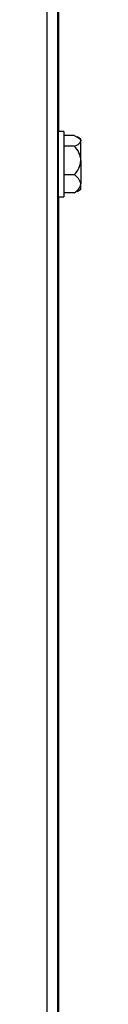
# Model space of a CAD drawing. Extents: x 21 to 164, y 8 to 115.
# Tile 20 of 53: x 40.566 to 40.777, y 40.442 to 46.623. Entities that reach past the tile are written whole.
import ezdxf

# ---------------------------------------------------------------- set-up
doc = ezdxf.new("R2010")
doc.units = 0
doc.layers.add('BODY', color=3, linetype='CONTINUOUS')

msp = doc.modelspace()

# ---------------------------------------------------------------- linework, layer by layer
at = {"layer": 'BODY', "linetype": 'CONTINUOUS'}
for p, q in [((40.5655, 13.7834), (40.5655, 65.6454)), ((40.6325, 13.7532), (40.6325, 65.6757)), ((40.6345, 64.8314), (40.6345, 14.6214)), ((40.6395, 45.9209), (40.6395, 51.7619)), ((40.6699, 45.9209), (40.6345, 45.9209)), ((40.6699, 45.9209), (40.6699, 45.8433)), ((40.7352, 45.8964), (40.6699, 45.8964)), ((40.7774, 45.8739), (40.7546, 45.8871)), ((40.7774, 45.8628), (40.7774, 45.8739)), ((40.6699, 45.8433), (40.6699, 45.5119)), ((40.7352, 45.8292), (40.6699, 45.8292)), ((40.7774, 45.7393), (40.7774, 45.8628)), ((40.7774, 45.7393), (40.7774, 45.5929)), ((40.7352, 45.6493), (40.6699, 45.6493)), ((40.7546, 45.5458), (40.7774, 45.559)), ((40.7774, 45.559), (40.7774, 45.5929)), ((40.6345, 45.5119), (40.6699, 45.5119)), ((40.6395, 39.6709), (40.6395, 45.5119)), ((40.7352, 45.5365), (40.6699, 45.5365)), ((40.7352, 45.5365), (40.7539, 45.547))]:
    msp.add_line(p, q, dxfattribs=at)
at = {"layer": 'BODY', "linetype": 'CONTINUOUS', "flags": 128}
msp.add_lwpolyline([(40.7352, 45.8964), (40.7688, 45.8775), (40.7771, 45.8655), (40.7774, 45.8628)], dxfattribs=at)
at = {"layer": 'BODY', "linetype": 'CONTINUOUS'}
for centre, radius, start, end in [((40.7235, 45.8872), 0.0592, 281.3942, 335.60822), ((40.6494, 45.7341), 0.1281, 2.30965, 47.94791), ((40.6358, 45.7508), 0.1421, 314.41057, 355.33158), ((40.6957, 45.5758), 0.0835, 11.84903, 61.76038), ((40.7002, 45.6067), 0.0784, 296.50511, 349.8849)]:
    msp.add_arc(centre, radius, start, end, dxfattribs=at)

doc.saveas('drawing.dxf')
